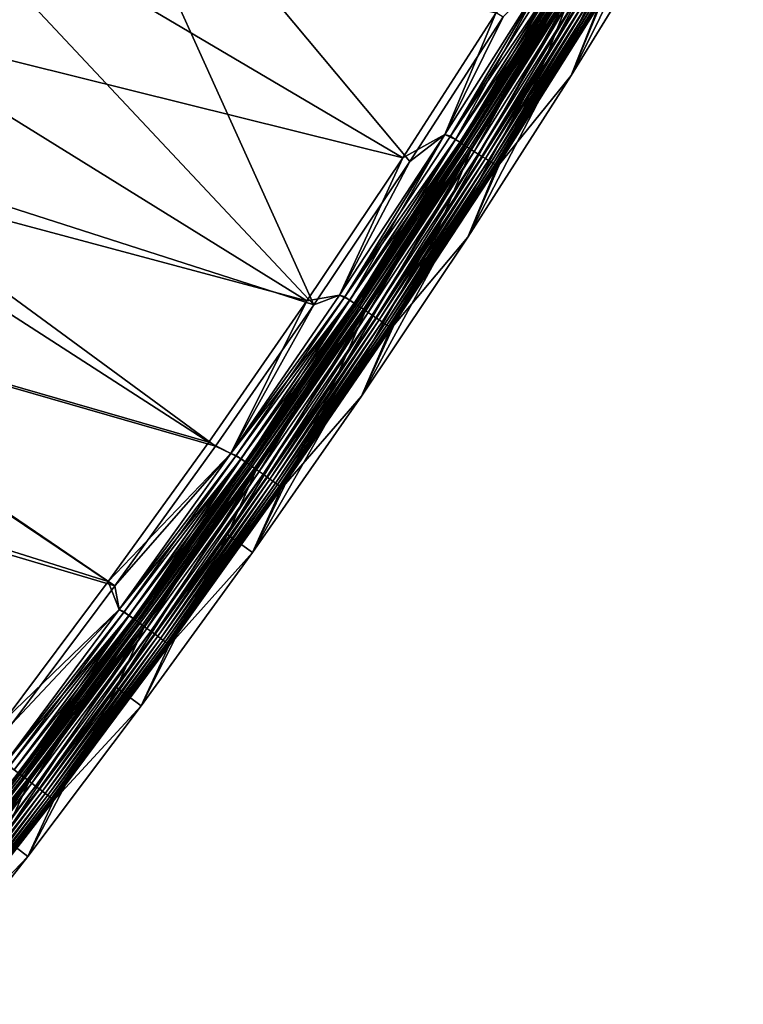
# Model space of a CAD drawing. Header units: metres. Extents: x 0 to 1400, y -1400 to 0.
# Tile 224 of 256: x 1199 to 1269, y -1037 to -941. Entities that reach past the tile are written whole.
import ezdxf

# ---------------------------------------------------------------- set-up
doc = ezdxf.new("R2010")
doc.units = ezdxf.units.M

msp = doc.modelspace()

# ---------------------------------------------------------------- linework, layer by layer
at = {"layer": 'None'}
for points in [[(1259.286987, -929.027893, -80.052361), (1268.758057, -912.901062, -80.052361), (1252.081421, -946.50531, -80)], [(1252.081421, -946.50531, -80), (1268.758057, -912.901062, -80.052361), (1261.858643, -930.571899, -80)], [(1227.129883, -968.75177, -3), (1191.698853, -931.004517, -32.124168), (1202.536011, -914.263672, -32.124397)], [(1236.419556, -954.867676, -3), (1202.536011, -914.263672, -32.124397), (1245.464478, -940.822998, -3)], [(1236.419556, -954.867676, -3), (1227.129883, -968.75177, -3), (1202.536011, -914.263672, -32.124397)], [(1259.286987, -929.027893, -80.052361), (1249.540039, -944.911865, -80.052361), (1261.914429, -922.021484, -5.918313)], [(1261.914429, -922.021484, -5.918313), (1249.540039, -944.911865, -80.052361), (1252.270752, -938.028381, -5.918313)], [(1191.614868, -928.426025, -29.539038), (1182.912476, -941.372498, -29.538908), (1235.734253, -954.501221)], [(1244.77002, -940.473145), (1191.614868, -928.426025, -29.539038), (1235.734253, -954.501221)], [(1249.540039, -944.911865, -80.052361), (1259.286987, -929.027893, -80.052361), (1242.033813, -962.191833, -80)], [(1242.033813, -962.191833, -80), (1259.286987, -929.027893, -80.052361), (1252.081421, -946.50531, -80)], [(1191.698853, -931.004517, -32.124168), (1227.129883, -968.75177, -3), (1176.902466, -952.636108, -32.123989)], [(1261.858643, -930.571899, -80), (1254.823975, -939.602478, -5.865956), (1252.081421, -946.50531, -80)], [(1240.865967, -952.718628, -0.112516), (1249.759155, -936.484741), (1239.829712, -952.245361)], [(1239.829712, -952.245361), (1249.759155, -936.484741), (1244.77002, -940.473145)], [(1249.759644, -936.484009, -3), (1239.8302, -952.244568, -3), (1245.464478, -940.822998, -3)], [(1239.8302, -952.244568, -3), (1249.759644, -936.484009, -3), (1240.380127, -952.406006, -3.055977)], [(1240.380127, -952.406006, -3.055977), (1249.759644, -936.484009, -3), (1250.323608, -936.625183, -3.055977)], [(1240.380127, -952.406006, -3.055977), (1250.323608, -936.625183, -3.055977), (1250.794189, -936.915161, -3.221156)], [(1240.844971, -952.705078, -3.221156), (1240.380127, -952.406006, -3.055977), (1250.794189, -936.915161, -3.221156)], [(1240.844971, -952.705078, -3.221156), (1250.794189, -936.915161, -3.221156), (1251.227905, -937.182495, -3.490045)], [(1240.865967, -952.718628, -0.112516), (1250.81543, -936.928284, -0.112516), (1249.759155, -936.484741)], [(1241.339844, -953.023499, -0.251606), (1250.81543, -936.928284, -0.112516), (1240.865967, -952.718628, -0.112516)], [(1241.339844, -953.023499, -0.251606), (1251.295166, -937.223938, -0.251606), (1250.81543, -936.928284, -0.112516)], [(1241.273438, -952.980774, -3.490045), (1240.844971, -952.705078, -3.221156), (1251.227905, -937.182495, -3.490045)], [(1241.273438, -952.980774, -3.490045), (1251.227905, -937.182495, -3.490045), (1251.425903, -937.304504, -3.660043)], [(1241.468994, -953.106628, -3.660043), (1241.273438, -952.980774, -3.490045), (1251.425903, -937.304504, -3.660043)], [(1241.800171, -953.319702, -0.444534), (1251.295166, -937.223938, -0.251606), (1241.339844, -953.023499, -0.251606)], [(1251.425903, -937.304504, -3.660043), (1251.609009, -937.417358, -3.851689), (1241.468994, -953.106628, -3.660043)], [(1251.609009, -937.417358, -3.851689), (1241.649902, -953.222961, -3.851689), (1241.468994, -953.106628, -3.660043)], [(1251.609009, -937.417358, -3.851689), (1251.923462, -937.611145, -4.292985), (1241.649902, -953.222961, -3.851689)], [(1251.923462, -937.611145, -4.292985), (1241.960449, -953.422852, -4.292985), (1241.649902, -953.222961, -3.851689)], [(1241.800171, -953.319702, -0.444534), (1251.76123, -937.511169, -0.444534), (1251.295166, -937.223938, -0.251606)], [(1242.661377, -953.87384, -0.985015), (1251.76123, -937.511169, -0.444534), (1241.800171, -953.319702, -0.444534)], [(1251.923462, -937.611145, -4.292985), (1252.159912, -937.756836, -4.797701), (1241.960449, -953.422852, -4.292985)], [(1252.159912, -937.756836, -4.797701), (1242.194092, -953.57312, -4.797701), (1241.960449, -953.422852, -4.292985)], [(1252.159912, -937.756836, -4.797701), (1252.308716, -937.848572, -5.347445), (1242.194092, -953.57312, -4.797701)], [(1252.308716, -937.848572, -5.347445), (1242.341064, -953.667725, -5.347445), (1242.194092, -953.57312, -4.797701)], [(1252.308716, -937.848572, -5.347445), (1252.270752, -938.028381, -5.918313), (1242.341064, -953.667725, -5.347445)], [(1242.661377, -953.87384, -0.985015), (1252.633057, -938.048401, -0.985015), (1251.76123, -937.511169, -0.444534)], [(1249.540039, -944.911865, -80.052361), (1239.523682, -960.549744, -80.052361), (1252.270752, -938.028381, -5.918313)], [(1252.270752, -938.028381, -5.918313), (1239.523682, -960.549744, -80.052361), (1242.317993, -953.844116, -5.918313)], [(1252.270752, -938.028381, -5.918313), (1242.317993, -953.844116, -5.918313), (1242.341064, -953.667725, -5.347445)], [(1243.054688, -954.126831, -1.326719), (1252.633057, -938.048401, -0.985015), (1242.661377, -953.87384, -0.985015)], [(1243.054688, -954.126831, -1.326719), (1253.031128, -938.293762, -1.326719), (1252.633057, -938.048401, -0.985015)], [(1243.418091, -954.360718, -1.711938), (1253.031128, -938.293762, -1.326719), (1243.054688, -954.126831, -1.326719)], [(1243.418091, -954.360718, -1.711938), (1253.399048, -938.520508, -1.711938), (1253.031128, -938.293762, -1.326719)], [(1243.748413, -954.573181, -2.137379), (1253.399048, -938.520508, -1.711938), (1243.418091, -954.360718, -1.711938)], [(1243.748413, -954.573181, -2.137379), (1253.733398, -938.726563, -2.137379), (1253.399048, -938.520508, -1.711938)], [(1244.042603, -954.762451, -2.598965), (1253.733398, -938.726563, -2.137379), (1243.748413, -954.573181, -2.137379)], [(1244.042603, -954.762451, -2.598965), (1254.031128, -938.910095, -2.598965), (1253.733398, -938.726563, -2.137379)], [(1244.297974, -954.926819, -3.09242), (1254.031128, -938.910095, -2.598965), (1244.042603, -954.762451, -2.598965)], [(1244.297974, -954.926819, -3.09242), (1254.289795, -939.069458, -3.09242), (1254.031128, -938.910095, -2.598965)], [(1244.512085, -955.064514, -3.61347), (1254.289795, -939.069458, -3.09242), (1244.297974, -954.926819, -3.09242)], [(1244.512085, -955.064514, -3.61347), (1254.50647, -939.203003, -3.61347), (1254.289795, -939.069458, -3.09242)], [(1244.682251, -955.174072, -4.157492), (1254.50647, -939.203003, -3.61347), (1244.512085, -955.064514, -3.61347)], [(1244.682251, -955.174072, -4.157492), (1254.678711, -939.309204, -4.157492), (1254.50647, -939.203003, -3.61347)], [(1244.807495, -955.254639, -4.718482), (1254.678711, -939.309204, -4.157492), (1244.682251, -955.174072, -4.157492)], [(1244.807495, -955.254639, -4.718482), (1254.805542, -939.387329, -4.718482), (1254.678711, -939.309204, -4.157492)], [(1244.886719, -955.305603, -5.290087), (1254.805542, -939.387329, -4.718482), (1244.807495, -955.254639, -4.718482)], [(1244.84021, -955.467529, -5.865956), (1254.885742, -939.436768, -5.290087), (1244.886719, -955.305603, -5.290087)], [(1244.84021, -955.467529, -5.865956), (1254.823975, -939.602478, -5.865956), (1254.885742, -939.436768, -5.290087)], [(1254.823975, -939.602478, -5.865956), (1244.84021, -955.467529, -5.865956), (1252.081421, -946.50531, -80)], [(1244.886719, -955.305603, -5.290087), (1254.885742, -939.436768, -5.290087), (1254.805542, -939.387329, -4.718482)], [(1239.829712, -952.245361), (1244.77002, -940.473145), (1235.734253, -954.501221)], [(1239.8302, -952.244568, -3), (1236.419556, -954.867676, -3), (1245.464478, -940.822998, -3)], [(1182.912476, -941.372498, -29.538908), (1173.900757, -954.29364, -29.53883), (1226.454224, -968.368835)], [(1235.734253, -954.501221), (1182.912476, -941.372498, -29.538908), (1226.454224, -968.368835)], [(1239.523682, -960.549744, -80.052361), (1249.540039, -944.911865, -80.052361), (1231.72876, -977.619141, -80)], [(1231.72876, -977.619141, -80), (1249.540039, -944.911865, -80.052361), (1242.033813, -962.191833, -80)], [(1252.081421, -946.50531, -80), (1244.84021, -955.467529, -5.865956), (1242.033813, -962.191833, -80)], [(1230.612305, -968.31366, -0.112516), (1239.829712, -952.245361), (1229.596436, -967.810242)], [(1229.596436, -967.810242), (1239.829712, -952.245361), (1235.734253, -954.501221)], [(1239.8302, -952.244568, -3), (1229.596924, -967.809509, -3), (1236.419556, -954.867676, -3)], [(1229.596924, -967.809509, -3), (1239.8302, -952.244568, -3), (1230.13269, -967.99176, -3.055977)], [(1230.13269, -967.99176, -3.055977), (1239.8302, -952.244568, -3), (1240.380127, -952.406006, -3.055977)], [(1230.612305, -968.31366, -0.112516), (1240.865967, -952.718628, -0.112516), (1239.829712, -952.245361)], [(1176.902466, -952.636108, -32.123989), (1217.599976, -982.472107, -3), (1166.110596, -967.61731, -32.123962)], [(1227.129883, -968.75177, -3), (1217.599976, -982.472107, -3), (1176.902466, -952.636108, -32.123989)], [(1230.13269, -967.99176, -3.055977), (1240.380127, -952.406006, -3.055977), (1240.844971, -952.705078, -3.221156)], [(1230.591553, -968.299744, -3.221156), (1230.13269, -967.99176, -3.055977), (1240.844971, -952.705078, -3.221156)], [(1230.591553, -968.299744, -3.221156), (1240.844971, -952.705078, -3.221156), (1241.273438, -952.980774, -3.490045)], [(1231.014648, -968.583679, -3.490045), (1230.591553, -968.299744, -3.221156), (1241.273438, -952.980774, -3.490045)], [(1231.0802, -968.627747, -0.251606), (1240.865967, -952.718628, -0.112516), (1230.612305, -968.31366, -0.112516)], [(1231.014648, -968.583679, -3.490045), (1241.273438, -952.980774, -3.490045), (1241.468994, -953.106628, -3.660043)], [(1231.207764, -968.713379, -3.660043), (1231.014648, -968.583679, -3.490045), (1241.468994, -953.106628, -3.660043)], [(1231.0802, -968.627747, -0.251606), (1241.339844, -953.023499, -0.251606), (1240.865967, -952.718628, -0.112516)], [(1231.534668, -968.932861, -0.444534), (1241.339844, -953.023499, -0.251606), (1231.0802, -968.627747, -0.251606)], [(1241.468994, -953.106628, -3.660043), (1241.649902, -953.222961, -3.851689), (1231.207764, -968.713379, -3.660043)], [(1241.649902, -953.222961, -3.851689), (1231.38623, -968.833191, -3.851689), (1231.207764, -968.713379, -3.660043)], [(1241.649902, -953.222961, -3.851689), (1241.960449, -953.422852, -4.292985), (1231.38623, -968.833191, -3.851689)], [(1231.534668, -968.932861, -0.444534), (1241.800171, -953.319702, -0.444534), (1241.339844, -953.023499, -0.251606)], [(1239.523682, -960.549744, -80.052361), (1229.25061, -975.929138, -80.052361), (1242.317993, -953.844116, -5.918313)], [(1242.317993, -953.844116, -5.918313), (1229.25061, -975.929138, -80.052361), (1232.05896, -969.46228, -5.918313)], [(1241.960449, -953.422852, -4.292985), (1231.692993, -969.039063, -4.292985), (1231.38623, -968.833191, -3.851689)], [(1232.38501, -969.50354, -0.985015), (1241.800171, -953.319702, -0.444534), (1231.534668, -968.932861, -0.444534)], [(1241.960449, -953.422852, -4.292985), (1242.194092, -953.57312, -4.797701), (1231.692993, -969.039063, -4.292985)], [(1242.194092, -953.57312, -4.797701), (1231.923584, -969.193848, -4.797701), (1231.692993, -969.039063, -4.292985)], [(1242.194092, -953.57312, -4.797701), (1242.341064, -953.667725, -5.347445), (1231.923584, -969.193848, -4.797701)], [(1242.341064, -953.667725, -5.347445), (1232.068726, -969.29126, -5.347445), (1231.923584, -969.193848, -4.797701)], [(1242.317993, -953.844116, -5.918313), (1232.05896, -969.46228, -5.918313), (1232.068726, -969.29126, -5.347445)], [(1242.341064, -953.667725, -5.347445), (1242.317993, -953.844116, -5.918313), (1232.068726, -969.29126, -5.347445)], [(1232.38501, -969.50354, -0.985015), (1242.661377, -953.87384, -0.985015), (1241.800171, -953.319702, -0.444534)], [(1232.773315, -969.76416, -1.326719), (1242.661377, -953.87384, -0.985015), (1232.38501, -969.50354, -0.985015)], [(1232.773315, -969.76416, -1.326719), (1243.054688, -954.126831, -1.326719), (1242.661377, -953.87384, -0.985015)], [(1233.13208, -970.005066, -1.711938), (1243.054688, -954.126831, -1.326719), (1232.773315, -969.76416, -1.326719)], [(1233.13208, -970.005066, -1.711938), (1243.418091, -954.360718, -1.711938), (1243.054688, -954.126831, -1.326719)], [(1173.900757, -954.29364, -29.53883), (1164.705444, -967.008545, -29.538813), (1216.934326, -982.072937)], [(1226.454224, -968.368835), (1173.900757, -954.29364, -29.53883), (1216.934326, -982.072937)], [(1229.596436, -967.810242), (1235.734253, -954.501221), (1226.454224, -968.368835)], [(1229.596924, -967.809509, -3), (1227.129883, -968.75177, -3), (1236.419556, -954.867676, -3)], [(1233.45813, -970.223938, -2.137379), (1243.418091, -954.360718, -1.711938), (1233.13208, -970.005066, -1.711938)], [(1233.45813, -970.223938, -2.137379), (1243.748413, -954.573181, -2.137379), (1243.418091, -954.360718, -1.711938)], [(1233.748657, -970.418884, -2.598965), (1243.748413, -954.573181, -2.137379), (1233.45813, -970.223938, -2.137379)], [(1233.748657, -970.418884, -2.598965), (1244.042603, -954.762451, -2.598965), (1243.748413, -954.573181, -2.137379)], [(1234.000854, -970.588135, -3.09242), (1244.042603, -954.762451, -2.598965), (1233.748657, -970.418884, -2.598965)], [(1234.000854, -970.588135, -3.09242), (1244.297974, -954.926819, -3.09242), (1244.042603, -954.762451, -2.598965)], [(1234.212158, -970.72998, -3.61347), (1244.297974, -954.926819, -3.09242), (1234.000854, -970.588135, -3.09242)], [(1234.212158, -970.72998, -3.61347), (1244.512085, -955.064514, -3.61347), (1244.297974, -954.926819, -3.09242)], [(1234.380249, -970.842834, -4.157492), (1244.512085, -955.064514, -3.61347), (1234.212158, -970.72998, -3.61347)], [(1234.380249, -970.842834, -4.157492), (1244.682251, -955.174072, -4.157492), (1244.512085, -955.064514, -3.61347)], [(1234.503906, -970.925781, -4.718482), (1244.682251, -955.174072, -4.157492), (1234.380249, -970.842834, -4.157492)], [(1234.503906, -970.925781, -4.718482), (1244.807495, -955.254639, -4.718482), (1244.682251, -955.174072, -4.157492)], [(1234.582031, -970.978333, -5.290087), (1244.807495, -955.254639, -4.718482), (1234.503906, -970.925781, -4.718482)], [(1234.549316, -971.134338, -5.865956), (1244.886719, -955.305603, -5.290087), (1234.582031, -970.978333, -5.290087)], [(1234.549316, -971.134338, -5.865956), (1244.84021, -955.467529, -5.865956), (1244.886719, -955.305603, -5.290087)], [(1244.84021, -955.467529, -5.865956), (1234.549316, -971.134338, -5.865956), (1242.033813, -962.191833, -80)], [(1234.582031, -970.978333, -5.290087), (1244.886719, -955.305603, -5.290087), (1244.807495, -955.254639, -4.718482)], [(1221.178711, -992.776794, -80), (1229.25061, -975.929138, -80.052361), (1239.523682, -960.549744, -80.052361)], [(1221.178711, -992.776794, -80), (1239.523682, -960.549744, -80.052361), (1231.72876, -977.619141, -80)], [(1242.033813, -962.191833, -80), (1234.549316, -971.134338, -5.865956), (1231.72876, -977.619141, -80)], [(1164.705444, -967.008545, -29.538813), (1155.463501, -979.345276, -29.538858), (1207.178833, -995.610413)], [(1216.934326, -982.072937), (1164.705444, -967.008545, -29.538813), (1207.178833, -995.610413)], [(1166.110596, -967.61731, -32.123962), (1207.834229, -996.025513, -3), (1156.254272, -980.769531, -32.124012)], [(1217.599976, -982.472107, -3), (1207.834229, -996.025513, -3), (1166.110596, -967.61731, -32.123962)], [(1219.062866, -983.173645), (1226.454224, -968.368835), (1216.934326, -982.072937)], [(1219.062866, -983.173645), (1230.612305, -968.31366, -0.112516), (1229.596436, -967.810242)], [(1219.062866, -983.173645), (1229.596436, -967.810242), (1226.454224, -968.368835)], [(1220.058716, -983.707764, -0.112516), (1230.612305, -968.31366, -0.112516), (1219.062866, -983.173645)], [(1229.596924, -967.809509, -3), (1219.063477, -983.172852, -3), (1227.129883, -968.75177, -3)], [(1219.063477, -983.172852, -3), (1229.596924, -967.809509, -3), (1230.13269, -967.99176, -3.055977)], [(1219.063477, -983.172852, -3), (1230.13269, -967.99176, -3.055977), (1219.585449, -983.376587, -3.055977)], [(1219.585449, -983.376587, -3.055977), (1230.13269, -967.99176, -3.055977), (1230.591553, -968.299744, -3.221156)], [(1220.038208, -983.69342, -3.221156), (1219.585449, -983.376587, -3.055977), (1230.591553, -968.299744, -3.221156)], [(1220.038208, -983.69342, -3.221156), (1230.591553, -968.299744, -3.221156), (1231.014648, -968.583679, -3.490045)], [(1220.520386, -984.030823, -0.251606), (1230.612305, -968.31366, -0.112516), (1220.058716, -983.707764, -0.112516)], [(1220.520386, -984.030823, -0.251606), (1231.0802, -968.627747, -0.251606), (1230.612305, -968.31366, -0.112516)], [(1219.063477, -983.172852, -3), (1217.599976, -982.472107, -3), (1227.129883, -968.75177, -3)], [(1229.25061, -975.929138, -80.052361), (1218.733276, -991.039795, -80.052361), (1232.05896, -969.46228, -5.918313)], [(1232.05896, -969.46228, -5.918313), (1218.733276, -991.039795, -80.052361), (1221.496704, -984.87616, -5.918313)], [(1220.455688, -983.985535, -3.490045), (1220.038208, -983.69342, -3.221156), (1231.014648, -968.583679, -3.490045)], [(1220.455688, -983.985535, -3.490045), (1231.014648, -968.583679, -3.490045), (1231.207764, -968.713379, -3.660043)], [(1220.64624, -984.118958, -3.660043), (1220.455688, -983.985535, -3.490045), (1231.207764, -968.713379, -3.660043)], [(1220.968872, -984.344727, -0.444534), (1231.0802, -968.627747, -0.251606), (1220.520386, -984.030823, -0.251606)], [(1231.207764, -968.713379, -3.660043), (1231.38623, -968.833191, -3.851689), (1220.64624, -984.118958, -3.660043)], [(1231.38623, -968.833191, -3.851689), (1220.822388, -984.242188, -3.851689), (1220.64624, -984.118958, -3.660043)], [(1231.38623, -968.833191, -3.851689), (1231.692993, -969.039063, -4.292985), (1220.822388, -984.242188, -3.851689)], [(1231.692993, -969.039063, -4.292985), (1221.125122, -984.453979, -4.292985), (1220.822388, -984.242188, -3.851689)], [(1220.968872, -984.344727, -0.444534), (1231.534668, -968.932861, -0.444534), (1231.0802, -968.627747, -0.251606)], [(1221.807983, -984.931824, -0.985015), (1231.534668, -968.932861, -0.444534), (1220.968872, -984.344727, -0.444534)], [(1231.692993, -969.039063, -4.292985), (1231.923584, -969.193848, -4.797701), (1221.125122, -984.453979, -4.292985)], [(1231.923584, -969.193848, -4.797701), (1221.352661, -984.61322, -4.797701), (1221.125122, -984.453979, -4.292985)], [(1231.923584, -969.193848, -4.797701), (1232.068726, -969.29126, -5.347445), (1221.352661, -984.61322, -4.797701)], [(1232.068726, -969.29126, -5.347445), (1221.49585, -984.71344, -5.347445), (1221.352661, -984.61322, -4.797701)], [(1232.068726, -969.29126, -5.347445), (1232.05896, -969.46228, -5.918313), (1221.49585, -984.71344, -5.347445)], [(1232.05896, -969.46228, -5.918313), (1221.496704, -984.87616, -5.918313), (1221.49585, -984.71344, -5.347445)], [(1221.807983, -984.931824, -0.985015), (1232.38501, -969.50354, -0.985015), (1231.534668, -968.932861, -0.444534)], [(1222.19104, -985.199951, -1.326719), (1232.38501, -969.50354, -0.985015), (1221.807983, -984.931824, -0.985015)], [(1222.19104, -985.199951, -1.326719), (1232.773315, -969.76416, -1.326719), (1232.38501, -969.50354, -0.985015)], [(1222.545166, -985.447754, -1.711938), (1232.773315, -969.76416, -1.326719), (1222.19104, -985.199951, -1.326719)], [(1222.545166, -985.447754, -1.711938), (1233.13208, -970.005066, -1.711938), (1232.773315, -969.76416, -1.326719)], [(1222.866943, -985.672913, -2.137379), (1233.13208, -970.005066, -1.711938), (1222.545166, -985.447754, -1.711938)], [(1222.866943, -985.672913, -2.137379), (1233.45813, -970.223938, -2.137379), (1233.13208, -970.005066, -1.711938)], [(1223.153564, -985.873474, -2.598965), (1233.45813, -970.223938, -2.137379), (1222.866943, -985.672913, -2.137379)], [(1223.153564, -985.873474, -2.598965), (1233.748657, -970.418884, -2.598965), (1233.45813, -970.223938, -2.137379)], [(1223.402344, -986.047607, -3.09242), (1233.748657, -970.418884, -2.598965), (1223.153564, -985.873474, -2.598965)], [(1223.402344, -986.047607, -3.09242), (1234.000854, -970.588135, -3.09242), (1233.748657, -970.418884, -2.598965)], [(1223.61084, -986.193542, -3.61347), (1234.000854, -970.588135, -3.09242), (1223.402344, -986.047607, -3.09242)], [(1223.61084, -986.193542, -3.61347), (1234.212158, -970.72998, -3.61347), (1234.000854, -970.588135, -3.09242)], [(1223.776733, -986.309631, -4.157492), (1234.212158, -970.72998, -3.61347), (1223.61084, -986.193542, -3.61347)], [(1223.776733, -986.309631, -4.157492), (1234.380249, -970.842834, -4.157492), (1234.212158, -970.72998, -3.61347)], [(1223.898804, -986.394958, -4.718482), (1234.380249, -970.842834, -4.157492), (1223.776733, -986.309631, -4.157492)], [(1223.898804, -986.394958, -4.718482), (1234.503906, -970.925781, -4.718482), (1234.380249, -970.842834, -4.157492)], [(1223.975952, -986.448975, -5.290087), (1234.503906, -970.925781, -4.718482), (1223.898804, -986.394958, -4.718482)], [(1223.953979, -986.596252, -5.865956), (1234.582031, -970.978333, -5.290087), (1223.975952, -986.448975, -5.290087)], [(1223.953979, -986.596252, -5.865956), (1234.549316, -971.134338, -5.865956), (1234.582031, -970.978333, -5.290087)], [(1234.549316, -971.134338, -5.865956), (1223.953979, -986.596252, -5.865956), (1231.72876, -977.619141, -80)], [(1223.975952, -986.448975, -5.290087), (1234.582031, -970.978333, -5.290087), (1234.503906, -970.925781, -4.718482)], [(1218.733276, -991.039795, -80.052361), (1229.25061, -975.929138, -80.052361), (1221.178711, -992.776794, -80)], [(1231.72876, -977.619141, -80), (1223.953979, -986.596252, -5.865956), (1221.178711, -992.776794, -80)], [(1207.178833, -995.610413), (1155.463501, -979.345276, -29.538858), (1197.192139, -1008.978088)], [(1207.834229, -996.025513, -3), (1197.836792, -1009.408997, -3), (1156.254272, -980.769531, -32.124012)], [(1207.178833, -995.610413), (1219.062866, -983.173645), (1216.934326, -982.072937)], [(1217.599976, -982.472107, -3), (1219.063477, -983.172852, -3), (1207.834229, -996.025513, -3)], [(1208.233154, -998.329712), (1219.062866, -983.173645), (1207.178833, -995.610413)], [(1219.063477, -983.172852, -3), (1208.233765, -998.328918, -3), (1207.834229, -996.025513, -3)], [(1208.233154, -998.329712), (1220.058716, -983.707764, -0.112516), (1219.062866, -983.173645)], [(1209.209229, -998.895081, -0.112516), (1220.058716, -983.707764, -0.112516), (1208.233154, -998.329712)], [(1208.233765, -998.328918, -3), (1219.063477, -983.172852, -3), (1219.585449, -983.376587, -3.055977)], [(1208.233765, -998.328918, -3), (1219.585449, -983.376587, -3.055977), (1208.742432, -998.554749, -3.055977)], [(1208.742432, -998.554749, -3.055977), (1219.585449, -983.376587, -3.055977), (1220.038208, -983.69342, -3.221156)], [(1209.188965, -998.880371, -3.221156), (1208.742432, -998.554749, -3.055977), (1220.038208, -983.69342, -3.221156)], [(1209.188965, -998.880371, -3.221156), (1220.038208, -983.69342, -3.221156), (1220.455688, -983.985535, -3.490045)], [(1209.664551, -999.227051, -0.251606), (1220.058716, -983.707764, -0.112516), (1209.209229, -998.895081, -0.112516)], [(1209.664551, -999.227051, -0.251606), (1220.520386, -984.030823, -0.251606), (1220.058716, -983.707764, -0.112516)], [(1209.600708, -999.180542, -3.490045), (1209.188965, -998.880371, -3.221156), (1220.455688, -983.985535, -3.490045)], [(1209.600708, -999.180542, -3.490045), (1220.455688, -983.985535, -3.490045), (1220.64624, -984.118958, -3.660043)], [(1209.788696, -999.317566, -3.660043), (1209.600708, -999.180542, -3.490045), (1220.64624, -984.118958, -3.660043)], [(1210.106812, -999.549622, -0.444534), (1220.520386, -984.030823, -0.251606), (1209.664551, -999.227051, -0.251606)], [(1220.64624, -984.118958, -3.660043), (1220.822388, -984.242188, -3.851689), (1209.788696, -999.317566, -3.660043)], [(1220.822388, -984.242188, -3.851689), (1209.962402, -999.444275, -3.851689), (1209.788696, -999.317566, -3.660043)], [(1220.822388, -984.242188, -3.851689), (1221.125122, -984.453979, -4.292985), (1209.962402, -999.444275, -3.851689)], [(1221.125122, -984.453979, -4.292985), (1210.260864, -999.661865, -4.292985), (1209.962402, -999.444275, -3.851689)], [(1210.106812, -999.549622, -0.444534), (1220.968872, -984.344727, -0.444534), (1220.520386, -984.030823, -0.251606)], [(1210.934326, -1000.152893, -0.985015), (1220.968872, -984.344727, -0.444534), (1210.106812, -999.549622, -0.444534)], [(1221.125122, -984.453979, -4.292985), (1221.352661, -984.61322, -4.797701), (1210.260864, -999.661865, -4.292985)], [(1221.352661, -984.61322, -4.797701), (1210.485352, -999.8255, -4.797701), (1210.260864, -999.661865, -4.292985)], [(1221.352661, -984.61322, -4.797701), (1221.49585, -984.71344, -5.347445), (1210.485352, -999.8255, -4.797701)], [(1221.49585, -984.71344, -5.347445), (1210.626587, -999.928528, -5.347445), (1210.485352, -999.8255, -4.797701)], [(1221.49585, -984.71344, -5.347445), (1221.496704, -984.87616, -5.918313), (1210.626587, -999.928528, -5.347445)], [(1210.934326, -1000.152893, -0.985015), (1221.807983, -984.931824, -0.985015), (1220.968872, -984.344727, -0.444534)], [(1218.733276, -991.039795, -80.052361), (1207.978882, -1005.879822, -80.052361), (1221.496704, -984.87616, -5.918313)], [(1221.496704, -984.87616, -5.918313), (1207.978882, -1005.879822, -80.052361), (1210.634399, -1000.07959, -5.918313)], [(1221.496704, -984.87616, -5.918313), (1210.634399, -1000.07959, -5.918313), (1210.626587, -999.928528, -5.347445)], [(1211.312134, -1000.428406, -1.326719), (1221.807983, -984.931824, -0.985015), (1210.934326, -1000.152893, -0.985015)], [(1211.312134, -1000.428406, -1.326719), (1222.19104, -985.199951, -1.326719), (1221.807983, -984.931824, -0.985015)], [(1211.661377, -1000.683044, -1.711938), (1222.19104, -985.199951, -1.326719), (1211.312134, -1000.428406, -1.326719)], [(1211.661377, -1000.683044, -1.711938), (1222.545166, -985.447754, -1.711938), (1222.19104, -985.199951, -1.326719)], [(1211.97876, -1000.914429, -2.137379), (1222.545166, -985.447754, -1.711938), (1211.661377, -1000.683044, -1.711938)], [(1211.97876, -1000.914429, -2.137379), (1222.866943, -985.672913, -2.137379), (1222.545166, -985.447754, -1.711938)], [(1212.261353, -1001.120483, -2.598965), (1222.866943, -985.672913, -2.137379), (1211.97876, -1000.914429, -2.137379)], [(1212.261353, -1001.120483, -2.598965), (1223.153564, -985.873474, -2.598965), (1222.866943, -985.672913, -2.137379)], [(1212.506836, -1001.299438, -3.09242), (1223.153564, -985.873474, -2.598965), (1212.261353, -1001.120483, -2.598965)], [(1212.506836, -1001.299438, -3.09242), (1223.402344, -986.047607, -3.09242), (1223.153564, -985.873474, -2.598965)], [(1212.712402, -1001.449402, -3.61347), (1223.402344, -986.047607, -3.09242), (1212.506836, -1001.299438, -3.09242)], [(1212.712402, -1001.449402, -3.61347), (1223.61084, -986.193542, -3.61347), (1223.402344, -986.047607, -3.09242)], [(1212.876099, -1001.568665, -4.157492), (1223.61084, -986.193542, -3.61347), (1212.712402, -1001.449402, -3.61347)], [(1212.876099, -1001.568665, -4.157492), (1223.776733, -986.309631, -4.157492), (1223.61084, -986.193542, -3.61347)], [(1212.996338, -1001.656372, -4.718482), (1223.776733, -986.309631, -4.157492), (1212.876099, -1001.568665, -4.157492)], [(1212.996338, -1001.656372, -4.718482), (1223.898804, -986.394958, -4.718482), (1223.776733, -986.309631, -4.157492)], [(1213.07251, -1001.711853, -5.290087), (1223.898804, -986.394958, -4.718482), (1212.996338, -1001.656372, -4.718482)], [(1213.057861, -1001.847046, -5.865956), (1223.975952, -986.448975, -5.290087), (1213.07251, -1001.711853, -5.290087)], [(1213.057861, -1001.847046, -5.865956), (1223.953979, -986.596252, -5.865956), (1223.975952, -986.448975, -5.290087)], [(1223.953979, -986.596252, -5.865956), (1213.057861, -1001.847046, -5.865956), (1221.178711, -992.776794, -80)], [(1213.07251, -1001.711853, -5.290087), (1223.975952, -986.448975, -5.290087), (1223.898804, -986.394958, -4.718482)], [(1207.978882, -1005.879822, -80.052361), (1218.733276, -991.039795, -80.052361), (1210.390869, -1007.662964, -80)], [(1210.390869, -1007.662964, -80), (1218.733276, -991.039795, -80.052361), (1221.178711, -992.776794, -80)], [(1221.178711, -992.776794, -80), (1213.057861, -1001.847046, -5.865956), (1210.390869, -1007.662964, -80)], [(1197.192139, -1008.978088), (1208.233154, -998.329712), (1207.178833, -995.610413)], [(1207.834229, -996.025513, -3), (1208.233765, -998.328918, -3), (1197.836792, -1009.408997, -3)], [(1197.111328, -1013.272705), (1209.209229, -998.895081, -0.112516), (1208.233154, -998.329712)], [(1197.111328, -1013.272705), (1208.233154, -998.329712), (1197.192139, -1008.978088)], [(1198.067993, -1013.869873, -0.112516), (1209.209229, -998.895081, -0.112516), (1197.111328, -1013.272705)], [(1208.233765, -998.328918, -3), (1197.111938, -1013.271912, -3), (1197.836792, -1009.408997, -3)], [(1197.111938, -1013.271912, -3), (1208.233765, -998.328918, -3), (1208.742432, -998.554749, -3.055977)], [(1197.111938, -1013.271912, -3), (1208.742432, -998.554749, -3.055977), (1197.60791, -1013.520569, -3.055977)], [(1197.60791, -1013.520569, -3.055977), (1208.742432, -998.554749, -3.055977), (1209.188965, -998.880371, -3.221156)], [(1198.048096, -1013.854797, -3.221156), (1197.60791, -1013.520569, -3.055977), (1209.188965, -998.880371, -3.221156)], [(1198.048096, -1013.854797, -3.221156), (1209.188965, -998.880371, -3.221156), (1209.600708, -999.180542, -3.490045)], [(1198.516724, -1014.210632, -0.251606), (1209.209229, -998.895081, -0.112516), (1198.067993, -1013.869873, -0.112516)], [(1198.516724, -1014.210632, -0.251606), (1209.664551, -999.227051, -0.251606), (1209.209229, -998.895081, -0.112516)], [(1198.453857, -1014.162903, -3.490045), (1198.048096, -1013.854797, -3.221156), (1209.600708, -999.180542, -3.490045)], [(1198.453857, -1014.162903, -3.490045), (1209.600708, -999.180542, -3.490045), (1209.788696, -999.317566, -3.660043)], [(1198.63916, -1014.303528, -3.660043), (1198.453857, -1014.162903, -3.490045), (1209.788696, -999.317566, -3.660043)], [(1198.952759, -1014.541687, -0.444534), (1209.664551, -999.227051, -0.251606), (1198.516724, -1014.210632, -0.251606)], [(1209.788696, -999.317566, -3.660043), (1209.962402, -999.444275, -3.851689), (1198.63916, -1014.303528, -3.660043)], [(1209.962402, -999.444275, -3.851689), (1198.810425, -1014.433594, -3.851689), (1198.63916, -1014.303528, -3.660043)], [(1209.962402, -999.444275, -3.851689), (1210.260864, -999.661865, -4.292985), (1198.810425, -1014.433594, -3.851689)], [(1210.260864, -999.661865, -4.292985), (1199.104614, -1014.656982, -4.292985), (1198.810425, -1014.433594, -3.851689)], [(1198.952759, -1014.541687, -0.444534), (1210.106812, -999.549622, -0.444534), (1209.664551, -999.227051, -0.251606)], [(1199.768311, -1015.161011, -0.985015), (1210.106812, -999.549622, -0.444534), (1198.952759, -1014.541687, -0.444534)], [(1210.260864, -999.661865, -4.292985), (1210.485352, -999.8255, -4.797701), (1199.104614, -1014.656982, -4.292985)], [(1210.485352, -999.8255, -4.797701), (1199.325806, -1014.824951, -4.797701), (1199.104614, -1014.656982, -4.292985)], [(1210.485352, -999.8255, -4.797701), (1210.626587, -999.928528, -5.347445), (1199.325806, -1014.824951, -4.797701)], [(1210.626587, -999.928528, -5.347445), (1199.464966, -1014.930603, -5.347445), (1199.325806, -1014.824951, -4.797701)], [(1210.626587, -999.928528, -5.347445), (1210.634399, -1000.07959, -5.918313), (1199.464966, -1014.930603, -5.347445)], [(1199.768311, -1015.161011, -0.985015), (1210.934326, -1000.152893, -0.985015), (1210.106812, -999.549622, -0.444534)], [(1207.978882, -1005.879822, -80.052361), (1196.994507, -1020.44751, -80.052361), (1210.634399, -1000.07959, -5.918313)], [(1210.634399, -1000.07959, -5.918313), (1196.994507, -1020.44751, -80.052361), (1199.476929, -1015.067444, -5.918313)], [(1210.634399, -1000.07959, -5.918313), (1199.476929, -1015.067444, -5.918313), (1199.464966, -1014.930603, -5.347445)], [(1200.140747, -1015.443787, -1.326719), (1210.934326, -1000.152893, -0.985015), (1199.768311, -1015.161011, -0.985015)], [(1200.140747, -1015.443787, -1.326719), (1211.312134, -1000.428406, -1.326719), (1210.934326, -1000.152893, -0.985015)], [(1200.484985, -1015.705139, -1.711938), (1211.312134, -1000.428406, -1.326719), (1200.140747, -1015.443787, -1.326719)], [(1200.484985, -1015.705139, -1.711938), (1211.661377, -1000.683044, -1.711938), (1211.312134, -1000.428406, -1.326719)], [(1200.797729, -1015.942627, -2.137379), (1211.661377, -1000.683044, -1.711938), (1200.484985, -1015.705139, -1.711938)], [(1200.797729, -1015.942627, -2.137379), (1211.97876, -1000.914429, -2.137379), (1211.661377, -1000.683044, -1.711938)], [(1201.076416, -1016.154175, -2.598965), (1211.97876, -1000.914429, -2.137379), (1200.797729, -1015.942627, -2.137379)], [(1201.076416, -1016.154175, -2.598965), (1212.261353, -1001.120483, -2.598965), (1211.97876, -1000.914429, -2.137379)], [(1201.318237, -1016.33783, -3.09242), (1212.261353, -1001.120483, -2.598965), (1201.076416, -1016.154175, -2.598965)], [(1201.318237, -1016.33783, -3.09242), (1212.506836, -1001.299438, -3.09242), (1212.261353, -1001.120483, -2.598965)], [(1201.520996, -1016.49176, -3.61347), (1212.506836, -1001.299438, -3.09242), (1201.318237, -1016.33783, -3.09242)], [(1201.520996, -1016.49176, -3.61347), (1212.712402, -1001.449402, -3.61347), (1212.506836, -1001.299438, -3.09242)], [(1201.682251, -1016.614197, -4.157492), (1212.712402, -1001.449402, -3.61347), (1201.520996, -1016.49176, -3.61347)], [(1201.682251, -1016.614197, -4.157492), (1212.876099, -1001.568665, -4.157492), (1212.712402, -1001.449402, -3.61347)], [(1201.800781, -1016.704224, -4.718482), (1212.876099, -1001.568665, -4.157492), (1201.682251, -1016.614197, -4.157492)], [(1201.800781, -1016.704224, -4.718482), (1212.996338, -1001.656372, -4.718482), (1212.876099, -1001.568665, -4.157492)], [(1201.875854, -1016.761169, -5.290087), (1212.996338, -1001.656372, -4.718482), (1201.800781, -1016.704224, -4.718482)], [(1201.865723, -1016.881592, -5.865956), (1213.07251, -1001.711853, -5.290087), (1201.875854, -1016.761169, -5.290087)], [(1201.865723, -1016.881592, -5.865956), (1213.057861, -1001.847046, -5.865956), (1213.07251, -1001.711853, -5.290087)], [(1213.057861, -1001.847046, -5.865956), (1201.865723, -1016.881592, -5.865956), (1210.390869, -1007.662964, -80)], [(1201.875854, -1016.761169, -5.290087), (1213.07251, -1001.711853, -5.290087), (1212.996338, -1001.656372, -4.718482)], [(1196.994507, -1020.44751, -80.052361), (1207.978882, -1005.879822, -80.052361), (1199.372314, -1022.27594, -80)], [(1199.372314, -1022.27594, -80), (1207.978882, -1005.879822, -80.052361), (1210.390869, -1007.662964, -80)], [(1210.390869, -1007.662964, -80), (1201.865723, -1016.881592, -5.865956), (1199.372314, -1022.27594, -80)], [(1187.019287, -1028.92688, -3.490045), (1198.453857, -1014.162903, -3.490045), (1198.63916, -1014.303528, -3.660043)], [(1187.201782, -1029.071045, -3.660043), (1187.019287, -1028.92688, -3.490045), (1198.63916, -1014.303528, -3.660043)], [(1198.63916, -1014.303528, -3.660043), (1198.810425, -1014.433594, -3.851689), (1187.201782, -1029.071045, -3.660043)], [(1187.510742, -1029.315308, -0.444534), (1198.952759, -1014.541687, -0.444534), (1198.516724, -1014.210632, -0.251606)], [(1196.994507, -1020.44751, -80.052361), (1185.786987, -1034.741333, -80.052361), (1199.476929, -1015.067444, -5.918313)], [(1199.476929, -1015.067444, -5.918313), (1185.786987, -1034.741333, -80.052361), (1188.029419, -1029.834717, -5.918313)], [(1198.810425, -1014.433594, -3.851689), (1187.370483, -1029.204468, -3.851689), (1187.201782, -1029.071045, -3.660043)], [(1198.810425, -1014.433594, -3.851689), (1199.104614, -1014.656982, -4.292985), (1187.370483, -1029.204468, -3.851689)], [(1199.104614, -1014.656982, -4.292985), (1187.660278, -1029.433472, -4.292985), (1187.370483, -1029.204468, -3.851689)], [(1188.314209, -1029.950317, -0.985015), (1198.952759, -1014.541687, -0.444534), (1187.510742, -1029.315308, -0.444534)], [(1199.104614, -1014.656982, -4.292985), (1199.325806, -1014.824951, -4.797701), (1187.660278, -1029.433472, -4.292985)], [(1199.325806, -1014.824951, -4.797701), (1187.878174, -1029.605713, -4.797701), (1187.660278, -1029.433472, -4.292985)], [(1199.325806, -1014.824951, -4.797701), (1199.464966, -1014.930603, -5.347445), (1187.878174, -1029.605713, -4.797701)], [(1199.464966, -1014.930603, -5.347445), (1188.015381, -1029.714111, -5.347445), (1187.878174, -1029.605713, -4.797701)], [(1199.464966, -1014.930603, -5.347445), (1199.476929, -1015.067444, -5.918313), (1188.015381, -1029.714111, -5.347445)], [(1199.476929, -1015.067444, -5.918313), (1188.029419, -1029.834717, -5.918313), (1188.015381, -1029.714111, -5.347445)], [(1188.314209, -1029.950317, -0.985015), (1199.768311, -1015.161011, -0.985015), (1198.952759, -1014.541687, -0.444534)], [(1188.68103, -1030.240234, -1.326719), (1199.768311, -1015.161011, -0.985015), (1188.314209, -1029.950317, -0.985015)], [(1188.68103, -1030.240234, -1.326719), (1200.140747, -1015.443787, -1.326719), (1199.768311, -1015.161011, -0.985015)], [(1189.020142, -1030.508301, -1.711938), (1200.140747, -1015.443787, -1.326719), (1188.68103, -1030.240234, -1.326719)], [(1189.020142, -1030.508301, -1.711938), (1200.484985, -1015.705139, -1.711938), (1200.140747, -1015.443787, -1.326719)], [(1189.328247, -1030.751709, -2.137379), (1200.484985, -1015.705139, -1.711938), (1189.020142, -1030.508301, -1.711938)], [(1189.328247, -1030.751709, -2.137379), (1200.797729, -1015.942627, -2.137379), (1200.484985, -1015.705139, -1.711938)], [(1189.602661, -1030.968628, -2.598965), (1200.797729, -1015.942627, -2.137379), (1189.328247, -1030.751709, -2.137379)], [(1189.602661, -1030.968628, -2.598965), (1201.076416, -1016.154175, -2.598965), (1200.797729, -1015.942627, -2.137379)], [(1189.840942, -1031.156982, -3.09242), (1201.076416, -1016.154175, -2.598965), (1189.602661, -1030.968628, -2.598965)], [(1189.840942, -1031.156982, -3.09242), (1201.318237, -1016.33783, -3.09242), (1201.076416, -1016.154175, -2.598965)], [(1190.040649, -1031.314819, -3.61347), (1201.318237, -1016.33783, -3.09242), (1189.840942, -1031.156982, -3.09242)], [(1190.040649, -1031.314819, -3.61347), (1201.520996, -1016.49176, -3.61347), (1201.318237, -1016.33783, -3.09242)], [(1190.199463, -1031.44043, -4.157492), (1201.520996, -1016.49176, -3.61347), (1190.040649, -1031.314819, -3.61347)], [(1190.199463, -1031.44043, -4.157492), (1201.682251, -1016.614197, -4.157492), (1201.520996, -1016.49176, -3.61347)], [(1190.316284, -1031.532715, -4.718482), (1201.682251, -1016.614197, -4.157492), (1190.199463, -1031.44043, -4.157492)], [(1190.316284, -1031.532715, -4.718482), (1201.800781, -1016.704224, -4.718482), (1201.682251, -1016.614197, -4.157492)], [(1190.390137, -1031.591064, -5.290087), (1201.800781, -1016.704224, -4.718482), (1190.316284, -1031.532715, -4.718482)], [(1190.382446, -1031.694946, -5.865956), (1201.875854, -1016.761169, -5.290087), (1190.390137, -1031.591064, -5.290087)], [(1190.382446, -1031.694946, -5.865956), (1201.865723, -1016.881592, -5.865956), (1201.875854, -1016.761169, -5.290087)], [(1201.865723, -1016.881592, -5.865956), (1190.382446, -1031.694946, -5.865956), (1199.372314, -1022.27594, -80)], [(1190.390137, -1031.591064, -5.290087), (1201.875854, -1016.761169, -5.290087), (1201.800781, -1016.704224, -4.718482)], [(1188.130005, -1036.614258, -80), (1196.994507, -1020.44751, -80.052361), (1199.372314, -1022.27594, -80)], [(1199.372314, -1022.27594, -80), (1190.382446, -1031.694946, -5.865956), (1188.130005, -1036.614258, -80)]]:
    msp.add_3dface(points, dxfattribs=at)

doc.saveas('drawing.dxf')
